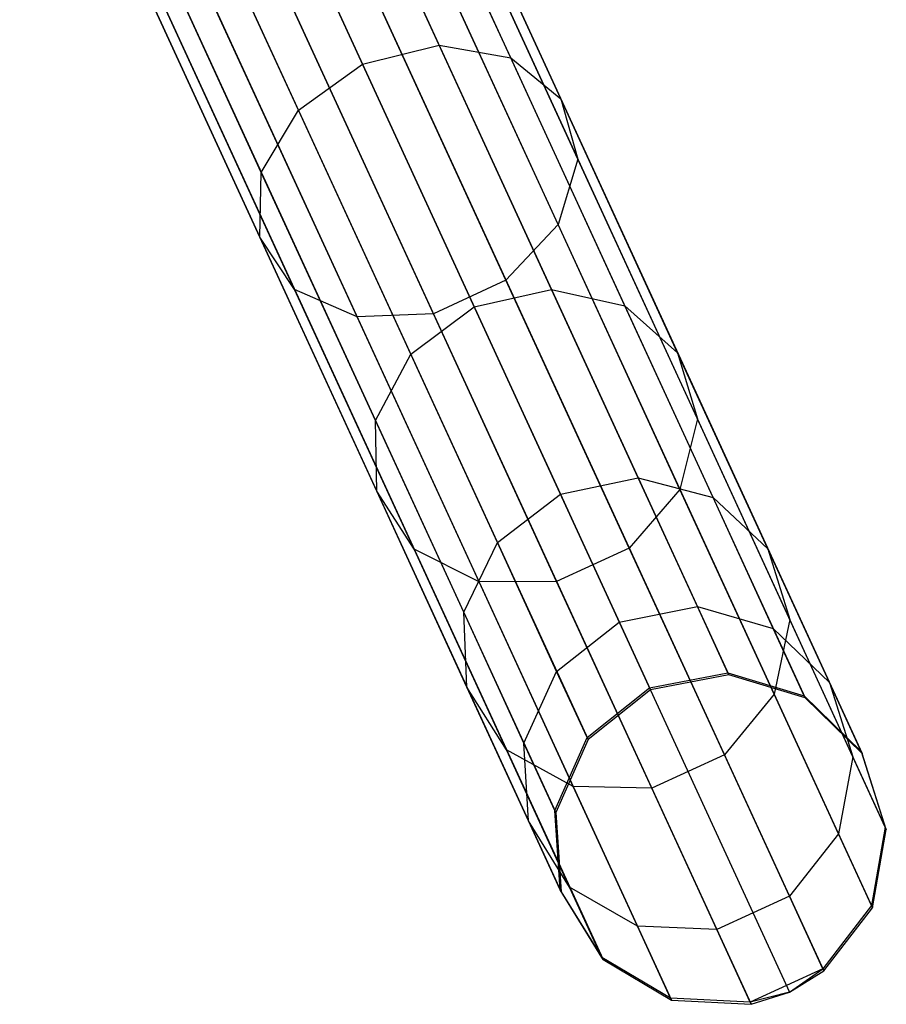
# Model space of a CAD drawing. Extents: x -91 to 92, y -91 to 92.
# Tile 194 of 256: x 34 to 39, y -83 to -77. Entities that reach past the tile are written whole.
import ezdxf

# ---------------------------------------------------------------- set-up
doc = ezdxf.new("R2010")
doc.units = 0
doc.header["$LTSCALE"] = 25.4
doc.layers.get('0').update_dxf_attribs({"linetype": 'CONTINUOUS'})

# ---------------------------------------------------------------- blocks, each defined once
blk = doc.blocks.new('NL2500012258_STL_2')
at = {"color": 0}
for p, q in [((127.1285, -74.2463, 158.8334), (130.3434, -81.2342, 48.8334)), ((127.1285, -74.2463, 158.8334), (130.3434, -81.2342, 48.8334)), ((126.6586, -74.3367, 158.8254), (129.8735, -81.3246, 48.8254)), ((126.6586, -74.3367, 158.8254), (129.8735, -81.3246, 48.8254)), ((127.5863, -74.3842, 158.8555), (130.8013, -81.3721, 48.8555)), ((127.5863, -74.3842, 158.8555), (130.8013, -81.3721, 48.8555)), ((126.2841, -74.6348, 158.8334), (129.4991, -81.6227, 48.8334)), ((126.2841, -74.6348, 158.8334), (129.4991, -81.6227, 48.8334)), ((127.9271, -74.7188, 158.8867), (131.142, -81.7067, 48.8867)), ((127.9271, -74.7188, 158.8867), (131.142, -81.7067, 48.8867)), ((126.091, -75.0722, 158.8555), (129.3059, -82.06, 48.8555)), ((126.091, -75.0722, 158.8555), (129.3059, -82.06, 48.8555)), ((128.0728, -75.1736, 158.9199), (131.2877, -82.1614, 48.9199)), ((128.0728, -75.1736, 158.9199), (131.2877, -82.1614, 48.9199)), ((126.1234, -75.5487, 158.8867), (129.3383, -82.5365, 48.8867)), ((126.1234, -75.5487, 158.8867), (129.3383, -82.5365, 48.8867)), ((127.99, -75.6442, 158.9473), (131.205, -82.632, 48.9473)), ((127.99, -75.6442, 158.9473), (131.205, -82.632, 48.9473)), ((128.6064, -77.4585, 35.5417), (127.7945, -75.6938, 33.4586)), ((128.6064, -77.4585, 35.5417), (127.7945, -75.6938, 33.4586)), ((129.0353, -77.5337, 35.3431), (128.21, -75.7397, 33.2255)), ((129.0353, -77.5337, 35.3431), (128.21, -75.7397, 33.2255)), ((127.3398, -75.8175, 33.5428), (128.1468, -77.5716, 35.6133)), ((127.3398, -75.8175, 33.5428), (128.1468, -77.5716, 35.6133)), ((129.3354, -77.7799, 35.0631), (128.4911, -75.9446, 32.8967)), ((129.3354, -77.7799, 35.0631), (128.4911, -75.9446, 32.8967)), ((126.3739, -75.9552, 158.9199), (129.5889, -82.943, 48.9199)), ((126.3739, -75.9552, 158.9199), (129.5889, -82.943, 48.9199)), ((127.6978, -76.0229, 158.9629), (130.9127, -83.0108, 48.9629)), ((127.6978, -76.0229, 158.9629), (130.9127, -83.0108, 48.9629)), ((127.762, -77.847, 35.5417), (126.9501, -76.0823, 33.4586)), ((127.762, -77.847, 35.5417), (126.9501, -76.0823, 33.4586)), ((127.4925, -76.1492, 158.9649), (130.7074, -83.1371, 48.9649)), ((127.4925, -76.1492, 158.9649), (130.7074, -83.1371, 48.9649)), ((126.7852, -76.1985, 158.9473), (130.0001, -83.1864, 48.9473)), ((126.7852, -76.1985, 158.9473), (130.0001, -83.1864, 48.9473)), ((127.2629, -76.2229, 158.9629), (130.4779, -83.2108, 48.9629)), ((127.2629, -76.2229, 158.9629), (130.4779, -83.2108, 48.9629)), ((129.4379, -78.1408, 34.7659), (128.5734, -76.2616, 32.5477)), ((129.4379, -78.1408, 34.7659), (128.5734, -76.2616, 32.5477)), ((127.54, -78.2217, 35.3431), (126.7147, -76.4277, 33.2255)), ((127.54, -78.2217, 35.3431), (126.7147, -76.4277, 33.2255)), ((129.3194, -78.5336, 34.5194), (128.4381, -76.6181, 32.2583)), ((129.3194, -78.5336, 34.5194), (128.4381, -76.6181, 32.2583)), ((127.5317, -78.6098, 35.0631), (126.6874, -76.7745, 32.8967)), ((127.5317, -78.6098, 35.0631), (126.6874, -76.7745, 32.8967)), ((129.0069, -78.8684, 34.3803), (128.1162, -76.9323, 32.0949)), ((129.0069, -78.8684, 34.3803), (128.1162, -76.9323, 32.0949)), ((127.7391, -78.9224, 34.7659), (126.8745, -77.0432, 32.5477)), ((127.7391, -78.9224, 34.7659), (126.8745, -77.0432, 32.5477)), ((128.1145, -79.0879, 34.5194), (127.2332, -77.1724, 32.2583)), ((128.1145, -79.0879, 34.5194), (127.2332, -77.1724, 32.2583)), ((128.5721, -79.0684, 34.3803), (127.6813, -77.1324, 32.0949)), ((128.5721, -79.0684, 34.3803), (127.6813, -77.1324, 32.0949)), ((128.1468, -77.5716, 35.6133), (128.6064, -77.4585, 35.5417)), ((128.1468, -77.5716, 35.6133), (128.6064, -77.4585, 35.5417)), ((128.6064, -77.4585, 35.5417), (129.0353, -77.5337, 35.3431)), ((129.2799, -78.9224, 37.8903), (128.6064, -77.4585, 35.5417)), ((129.2799, -78.9224, 37.8903), (128.6064, -77.4585, 35.5417)), ((128.6064, -77.4585, 35.5417), (129.0353, -77.5337, 35.3431)), ((129.0353, -77.5337, 35.3431), (129.3354, -77.7799, 35.0631)), ((129.72, -79.0219, 37.7307), (129.0353, -77.5337, 35.3431)), ((129.72, -79.0219, 37.7307), (129.0353, -77.5337, 35.3431)), ((129.0353, -77.5337, 35.3431), (129.3354, -77.7799, 35.0631)), ((127.762, -77.847, 35.5417), (128.1468, -77.5716, 35.6133)), ((127.762, -77.847, 35.5417), (128.1468, -77.5716, 35.6133)), ((128.1468, -77.5716, 35.6133), (128.8163, -79.0267, 37.9478)), ((128.1468, -77.5716, 35.6133), (128.8163, -79.0267, 37.9478)), ((129.3354, -77.7799, 35.0631), (129.4379, -78.1408, 34.7659)), ((130.0359, -79.3024, 37.5057), (129.3354, -77.7799, 35.0631)), ((130.0359, -79.3024, 37.5057), (129.3354, -77.7799, 35.0631)), ((129.3354, -77.7799, 35.0631), (129.4379, -78.1408, 34.7659)), ((127.54, -78.2217, 35.3431), (127.762, -77.847, 35.5417)), ((127.54, -78.2217, 35.3431), (127.762, -77.847, 35.5417)), ((128.4355, -79.3109, 37.8903), (127.762, -77.847, 35.5417)), ((128.4355, -79.3109, 37.8903), (127.762, -77.847, 35.5417)), ((129.4379, -78.1408, 34.7659), (129.3194, -78.5336, 34.5194)), ((129.4379, -78.1408, 34.7659), (129.3194, -78.5336, 34.5194)), ((130.1551, -79.6997, 37.2668), (129.4379, -78.1408, 34.7659)), ((130.1551, -79.6997, 37.2668), (129.4379, -78.1408, 34.7659)), ((127.5317, -78.6098, 35.0631), (127.54, -78.2217, 35.3431)), ((127.5317, -78.6098, 35.0631), (127.54, -78.2217, 35.3431)), ((128.2247, -79.7099, 37.7307), (127.54, -78.2217, 35.3431)), ((128.2247, -79.7099, 37.7307), (127.54, -78.2217, 35.3431)), ((129.3194, -78.5336, 34.5194), (129.0069, -78.8684, 34.3803)), ((129.3194, -78.5336, 34.5194), (129.0069, -78.8684, 34.3803)), ((130.0504, -80.1226, 37.0688), (129.3194, -78.5336, 34.5194)), ((130.0504, -80.1226, 37.0688), (129.3194, -78.5336, 34.5194)), ((127.7391, -78.9224, 34.7659), (127.5317, -78.6098, 35.0631)), ((128.2322, -80.1322, 37.5057), (127.5317, -78.6098, 35.0631)), ((127.7391, -78.9224, 34.7659), (127.5317, -78.6098, 35.0631)), ((128.2322, -80.1322, 37.5057), (127.5317, -78.6098, 35.0631)), ((129.0069, -78.8684, 34.3803), (128.5721, -79.0684, 34.3803)), ((129.0069, -78.8684, 34.3803), (128.5721, -79.0684, 34.3803)), ((129.7458, -80.4745, 36.957), (129.0069, -78.8684, 34.3803)), ((129.7458, -80.4745, 36.957), (129.0069, -78.8684, 34.3803)), ((128.1145, -79.0879, 34.5194), (127.7391, -78.9224, 34.7659)), ((128.4563, -80.4813, 37.2668), (127.7391, -78.9224, 34.7659)), ((128.1145, -79.0879, 34.5194), (127.7391, -78.9224, 34.7659)), ((128.4563, -80.4813, 37.2668), (127.7391, -78.9224, 34.7659)), ((128.8163, -79.0267, 37.9478), (129.2799, -78.9224, 37.8903)), ((128.8163, -79.0267, 37.9478), (129.2799, -78.9224, 37.8903)), ((129.2799, -78.9224, 37.8903), (129.72, -79.0219, 37.7307)), ((129.8, -80.053, 40.4522), (129.2799, -78.9224, 37.8903)), ((129.8, -80.053, 40.4522), (129.2799, -78.9224, 37.8903)), ((129.2799, -78.9224, 37.8903), (129.72, -79.0219, 37.7307)), ((128.5721, -79.0684, 34.3803), (128.1145, -79.0879, 34.5194)), ((128.5721, -79.0684, 34.3803), (128.1145, -79.0879, 34.5194)), ((128.4355, -79.3109, 37.8903), (128.8163, -79.0267, 37.9478)), ((128.4355, -79.3109, 37.8903), (128.8163, -79.0267, 37.9478)), ((129.311, -80.6745, 36.957), (128.5721, -79.0684, 34.3803)), ((129.311, -80.6745, 36.957), (128.5721, -79.0684, 34.3803)), ((128.8163, -79.0267, 37.9478), (129.3333, -80.1505, 40.4944)), ((128.8163, -79.0267, 37.9478), (129.3333, -80.1505, 40.4944)), ((129.72, -79.0219, 37.7307), (130.0359, -79.3024, 37.5057)), ((130.2488, -80.1713, 40.3352), (129.72, -79.0219, 37.7307)), ((130.2488, -80.1713, 40.3352), (129.72, -79.0219, 37.7307)), ((129.72, -79.0219, 37.7307), (130.0359, -79.3024, 37.5057)), ((128.8456, -80.677, 37.0688), (128.1145, -79.0879, 34.5194)), ((128.8456, -80.677, 37.0688), (128.1145, -79.0879, 34.5194)), ((128.2247, -79.7099, 37.7307), (128.4355, -79.3109, 37.8903)), ((128.2247, -79.7099, 37.7307), (128.4355, -79.3109, 37.8903)), ((128.9556, -80.4415, 40.4522), (128.4355, -79.3109, 37.8903)), ((128.9556, -80.4415, 40.4522), (128.4355, -79.3109, 37.8903)), ((130.0359, -79.3024, 37.5057), (130.1551, -79.6997, 37.2668)), ((130.5769, -80.4783, 40.1702), (130.0359, -79.3024, 37.5057)), ((130.5769, -80.4783, 40.1702), (130.0359, -79.3024, 37.5057)), ((130.0359, -79.3024, 37.5057), (130.1551, -79.6997, 37.2668)), ((128.2322, -80.1322, 37.5057), (128.2247, -79.7099, 37.7307)), ((128.7535, -80.8592, 40.3352), (128.2247, -79.7099, 37.7307)), ((128.2322, -80.1322, 37.5057), (128.2247, -79.7099, 37.7307)), ((128.7535, -80.8592, 40.3352), (128.2247, -79.7099, 37.7307)), ((130.1551, -79.6997, 37.2668), (130.0504, -80.1226, 37.0688)), ((130.1551, -79.6997, 37.2668), (130.0504, -80.1226, 37.0688)), ((130.709, -80.9036, 39.995), (130.1551, -79.6997, 37.2668)), ((130.709, -80.9036, 39.995), (130.1551, -79.6997, 37.2668)), ((129.3333, -80.1505, 40.4944), (129.8, -80.053, 40.4522)), ((129.3333, -80.1505, 40.4944), (129.8, -80.053, 40.4522)), ((129.8, -80.053, 40.4522), (130.2488, -80.1713, 40.3352)), ((130.1553, -80.8252, 43.1706), (129.8, -80.053, 40.4522)), ((130.1553, -80.8252, 43.1706), (129.8, -80.053, 40.4522)), ((129.8, -80.053, 40.4522), (130.2488, -80.1713, 40.3352)), ((128.4563, -80.4813, 37.2668), (128.2322, -80.1322, 37.5057)), ((128.7732, -81.3081, 40.1702), (128.2322, -80.1322, 37.5057)), ((128.4563, -80.4813, 37.2668), (128.2322, -80.1322, 37.5057)), ((128.7732, -81.3081, 40.1702), (128.2322, -80.1322, 37.5057)), ((130.0504, -80.1226, 37.0688), (129.7458, -80.4745, 36.957)), ((130.0504, -80.1226, 37.0688), (129.7458, -80.4745, 36.957)), ((130.6151, -81.3499, 39.8497), (130.0504, -80.1226, 37.0688)), ((130.6151, -81.3499, 39.8497), (130.0504, -80.1226, 37.0688)), ((128.9556, -80.4415, 40.4522), (129.3333, -80.1505, 40.4944)), ((128.9556, -80.4415, 40.4522), (129.3333, -80.1505, 40.4944)), ((129.3333, -80.1505, 40.4944), (129.6865, -80.9181, 43.1966)), ((129.3333, -80.1505, 40.4944), (129.6865, -80.9181, 43.1966)), ((130.2488, -80.1713, 40.3352), (130.5769, -80.4783, 40.1702)), ((130.61, -80.9563, 43.0987), (130.2488, -80.1713, 40.3352)), ((130.61, -80.9563, 43.0987), (130.2488, -80.1713, 40.3352)), ((130.2488, -80.1713, 40.3352), (130.5769, -80.4783, 40.1702)), ((128.8456, -80.677, 37.0688), (128.4563, -80.4813, 37.2668)), ((129.0102, -81.6852, 39.995), (128.4563, -80.4813, 37.2668)), ((128.8456, -80.677, 37.0688), (128.4563, -80.4813, 37.2668)), ((129.0102, -81.6852, 39.995), (128.4563, -80.4813, 37.2668)), ((128.7535, -80.8592, 40.3352), (128.9556, -80.4415, 40.4522)), ((128.7535, -80.8592, 40.3352), (128.9556, -80.4415, 40.4522)), ((129.3109, -81.2137, 43.1706), (128.9556, -80.4415, 40.4522)), ((129.3109, -81.2137, 43.1706), (128.9556, -80.4415, 40.4522)), ((129.7458, -80.4745, 36.957), (129.311, -80.6745, 36.957)), ((129.7458, -80.4745, 36.957), (129.311, -80.6745, 36.957)), ((130.3165, -81.7149, 39.7677), (129.7458, -80.4745, 36.957)), ((130.3165, -81.7149, 39.7677), (129.7458, -80.4745, 36.957)), ((130.5769, -80.4783, 40.1702), (130.709, -80.9036, 39.995)), ((130.9463, -81.2814, 42.9974), (130.5769, -80.4783, 40.1702)), ((130.9463, -81.2814, 42.9974), (130.5769, -80.4783, 40.1702)), ((130.5769, -80.4783, 40.1702), (130.709, -80.9036, 39.995)), ((129.311, -80.6745, 36.957), (128.8456, -80.677, 37.0688)), ((129.311, -80.6745, 36.957), (128.8456, -80.677, 37.0688)), ((129.4102, -81.9042, 39.8497), (128.8456, -80.677, 37.0688)), ((129.4102, -81.9042, 39.8497), (128.8456, -80.677, 37.0688)), ((129.8817, -81.9149, 39.7677), (129.311, -80.6745, 36.957)), ((129.8817, -81.9149, 39.7677), (129.311, -80.6745, 36.957)), ((129.6865, -80.9181, 43.1966), (130.1553, -80.8252, 43.1706)), ((129.6865, -80.9181, 43.1966), (130.1553, -80.8252, 43.1706)), ((130.1553, -80.8252, 43.1706), (130.61, -80.9563, 43.0987)), ((130.3378, -81.2219, 45.9852), (130.1553, -80.8252, 43.1706)), ((130.3378, -81.2219, 45.9852), (130.1553, -80.8252, 43.1706)), ((130.1553, -80.8252, 43.1706), (130.61, -80.9563, 43.0987)), ((128.7732, -81.3081, 40.1702), (128.7535, -80.8592, 40.3352)), ((129.1147, -81.6443, 43.0987), (128.7535, -80.8592, 40.3352)), ((128.7732, -81.3081, 40.1702), (128.7535, -80.8592, 40.3352)), ((129.1147, -81.6443, 43.0987), (128.7535, -80.8592, 40.3352)), ((130.709, -80.9036, 39.995), (130.6151, -81.3499, 39.8497)), ((130.709, -80.9036, 39.995), (130.6151, -81.3499, 39.8497)), ((131.0874, -81.7259, 42.8898), (130.709, -80.9036, 39.995)), ((131.0874, -81.7259, 42.8898), (130.709, -80.9036, 39.995)), ((129.3109, -81.2137, 43.1706), (129.6865, -80.9181, 43.1966)), ((129.3109, -81.2137, 43.1706), (129.6865, -80.9181, 43.1966)), ((129.6865, -80.9181, 43.1966), (129.8679, -81.3124, 45.9943)), ((129.6865, -80.9181, 43.1966), (129.8679, -81.3124, 45.9943)), ((130.61, -80.9563, 43.0987), (130.9463, -81.2814, 42.9974)), ((130.7955, -81.3596, 45.96), (130.61, -80.9563, 43.0987)), ((130.7955, -81.3596, 45.96), (130.61, -80.9563, 43.0987)), ((130.61, -80.9563, 43.0987), (130.9463, -81.2814, 42.9974)), ((129.1147, -81.6443, 43.0987), (129.3109, -81.2137, 43.1706)), ((129.1147, -81.6443, 43.0987), (129.3109, -81.2137, 43.1706)), ((129.4934, -81.6103, 45.9852), (129.3109, -81.2137, 43.1706)), ((129.4934, -81.6103, 45.9852), (129.3109, -81.2137, 43.1706)), ((129.8679, -81.3124, 45.9943), (130.3378, -81.2219, 45.9852)), ((129.8679, -81.3124, 45.9943), (130.3378, -81.2219, 45.9852)), ((130.3434, -81.2342, 48.8334), (129.8735, -81.3246, 48.8254)), ((130.3434, -81.2342, 48.8334), (129.8735, -81.3246, 48.8254)), ((130.3378, -81.2219, 45.9852), (130.7955, -81.3596, 45.96)), ((130.3434, -81.2342, 48.8334), (130.3378, -81.2219, 45.9852)), ((130.3434, -81.2342, 48.8334), (130.3378, -81.2219, 45.9852)), ((130.3378, -81.2219, 45.9852), (130.7955, -81.3596, 45.96)), ((130.8013, -81.3721, 48.8555), (130.3434, -81.2342, 48.8334)), ((130.8013, -81.3721, 48.8555), (130.3434, -81.2342, 48.8334)), ((129.0102, -81.6852, 39.995), (128.7732, -81.3081, 40.1702)), ((129.1427, -82.1112, 42.9974), (128.7732, -81.3081, 40.1702)), ((129.0102, -81.6852, 39.995), (128.7732, -81.3081, 40.1702)), ((129.1427, -82.1112, 42.9974), (128.7732, -81.3081, 40.1702)), ((129.4934, -81.6103, 45.9852), (129.8679, -81.3124, 45.9943)), ((129.4934, -81.6103, 45.9852), (129.8679, -81.3124, 45.9943)), ((129.8735, -81.3246, 48.8254), (129.8679, -81.3124, 45.9943)), ((129.8735, -81.3246, 48.8254), (129.8679, -81.3124, 45.9943)), ((130.9463, -81.2814, 42.9974), (131.0874, -81.7259, 42.8898)), ((131.1361, -81.6939, 45.9246), (130.9463, -81.2814, 42.9974)), ((131.1361, -81.6939, 45.9246), (130.9463, -81.2814, 42.9974)), ((130.9463, -81.2814, 42.9974), (131.0874, -81.7259, 42.8898)), ((129.8735, -81.3246, 48.8254), (129.4991, -81.6227, 48.8334)), ((129.8735, -81.3246, 48.8254), (129.4991, -81.6227, 48.8334)), ((130.6151, -81.3499, 39.8497), (130.3165, -81.7149, 39.7677)), ((130.6151, -81.3499, 39.8497), (130.3165, -81.7149, 39.7677)), ((131.0007, -82.1881, 42.8005), (130.6151, -81.3499, 39.8497)), ((131.0007, -82.1881, 42.8005), (130.6151, -81.3499, 39.8497)), ((130.7955, -81.3596, 45.96), (131.1361, -81.6939, 45.9246)), ((130.8013, -81.3721, 48.8555), (130.7955, -81.3596, 45.96)), ((130.8013, -81.3721, 48.8555), (130.7955, -81.3596, 45.96)), ((130.7955, -81.3596, 45.96), (131.1361, -81.6939, 45.9246)), ((131.142, -81.7067, 48.8867), (130.8013, -81.3721, 48.8555)), ((131.142, -81.7067, 48.8867), (130.8013, -81.3721, 48.8555)), ((129.3002, -82.0475, 45.96), (129.4934, -81.6103, 45.9852)), ((129.3002, -82.0475, 45.96), (129.4934, -81.6103, 45.9852)), ((129.4991, -81.6227, 48.8334), (129.4934, -81.6103, 45.9852)), ((129.4991, -81.6227, 48.8334), (129.4934, -81.6103, 45.9852)), ((129.1427, -82.1112, 42.9974), (129.1147, -81.6443, 43.0987)), ((129.3002, -82.0475, 45.96), (129.1147, -81.6443, 43.0987)), ((129.1427, -82.1112, 42.9974), (129.1147, -81.6443, 43.0987)), ((129.3002, -82.0475, 45.96), (129.1147, -81.6443, 43.0987)), ((129.4991, -81.6227, 48.8334), (129.3059, -82.06, 48.8555)), ((129.4991, -81.6227, 48.8334), (129.3059, -82.06, 48.8555)), ((129.4102, -81.9042, 39.8497), (129.0102, -81.6852, 39.995)), ((129.3885, -82.5075, 42.8898), (129.0102, -81.6852, 39.995)), ((129.4102, -81.9042, 39.8497), (129.0102, -81.6852, 39.995)), ((129.3885, -82.5075, 42.8898), (129.0102, -81.6852, 39.995)), ((130.3165, -81.7149, 39.7677), (129.8817, -81.9149, 39.7677)), ((130.3165, -81.7149, 39.7677), (129.8817, -81.9149, 39.7677)), ((130.7063, -82.5621, 42.7502), (130.3165, -81.7149, 39.7677)), ((130.7063, -82.5621, 42.7502), (130.3165, -81.7149, 39.7677)), ((131.0874, -81.7259, 42.8898), (131.0007, -82.1881, 42.8005)), ((131.0874, -81.7259, 42.8898), (131.0007, -82.1881, 42.8005)), ((131.2817, -82.1483, 45.8869), (131.0874, -81.7259, 42.8898)), ((131.2817, -82.1483, 45.8869), (131.0874, -81.7259, 42.8898)), ((131.1361, -81.6939, 45.9246), (131.2817, -82.1483, 45.8869)), ((131.142, -81.7067, 48.8867), (131.1361, -81.6939, 45.9246)), ((131.142, -81.7067, 48.8867), (131.1361, -81.6939, 45.9246)), ((131.1361, -81.6939, 45.9246), (131.2817, -82.1483, 45.8869)), ((131.2877, -82.1614, 48.9199), (131.142, -81.7067, 48.8867)), ((131.2877, -82.1614, 48.9199), (131.142, -81.7067, 48.8867)), ((129.8817, -81.9149, 39.7677), (129.4102, -81.9042, 39.8497)), ((129.7959, -82.7424, 42.8005), (129.4102, -81.9042, 39.8497)), ((129.8817, -81.9149, 39.7677), (129.4102, -81.9042, 39.8497)), ((129.7959, -82.7424, 42.8005), (129.4102, -81.9042, 39.8497)), ((130.2714, -82.7621, 42.7502), (129.8817, -81.9149, 39.7677)), ((130.2714, -82.7621, 42.7502), (129.8817, -81.9149, 39.7677)), ((129.3325, -82.5237, 45.9246), (129.3002, -82.0475, 45.96)), ((129.3059, -82.06, 48.8555), (129.3002, -82.0475, 45.96)), ((129.3325, -82.5237, 45.9246), (129.3002, -82.0475, 45.96)), ((129.3059, -82.06, 48.8555), (129.3002, -82.0475, 45.96)), ((129.3059, -82.06, 48.8555), (129.3383, -82.5365, 48.8867)), ((129.3059, -82.06, 48.8555), (129.3383, -82.5365, 48.8867)), ((129.3885, -82.5075, 42.8898), (129.1427, -82.1112, 42.9974)), ((129.3325, -82.5237, 45.9246), (129.1427, -82.1112, 42.9974)), ((129.3885, -82.5075, 42.8898), (129.1427, -82.1112, 42.9974)), ((129.3325, -82.5237, 45.9246), (129.1427, -82.1112, 42.9974)), ((131.0007, -82.1881, 42.8005), (130.7063, -82.5621, 42.7502)), ((131.0007, -82.1881, 42.8005), (130.7063, -82.5621, 42.7502)), ((131.1988, -82.6187, 45.8557), (131.0007, -82.1881, 42.8005)), ((131.1988, -82.6187, 45.8557), (131.0007, -82.1881, 42.8005)), ((131.2817, -82.1483, 45.8869), (131.1988, -82.6187, 45.8557)), ((131.2817, -82.1483, 45.8869), (131.1988, -82.6187, 45.8557)), ((131.205, -82.632, 48.9473), (131.2877, -82.1614, 48.9199)), ((131.205, -82.632, 48.9473), (131.2877, -82.1614, 48.9199)), ((131.2877, -82.1614, 48.9199), (131.2817, -82.1483, 45.8869)), ((131.2877, -82.1614, 48.9199), (131.2817, -82.1483, 45.8869)), ((129.5828, -82.9299, 45.8869), (129.3325, -82.5237, 45.9246)), ((129.3383, -82.5365, 48.8867), (129.3325, -82.5237, 45.9246)), ((129.5828, -82.9299, 45.8869), (129.3325, -82.5237, 45.9246)), ((129.3383, -82.5365, 48.8867), (129.3325, -82.5237, 45.9246)), ((129.3383, -82.5365, 48.8867), (129.5889, -82.943, 48.9199)), ((129.3383, -82.5365, 48.8867), (129.5889, -82.943, 48.9199)), ((129.7959, -82.7424, 42.8005), (129.3885, -82.5075, 42.8898)), ((129.5828, -82.9299, 45.8869), (129.3885, -82.5075, 42.8898)), ((129.7959, -82.7424, 42.8005), (129.3885, -82.5075, 42.8898)), ((129.5828, -82.9299, 45.8869), (129.3885, -82.5075, 42.8898)), ((130.7063, -82.5621, 42.7502), (130.2714, -82.7621, 42.7502)), ((130.7063, -82.5621, 42.7502), (130.2714, -82.7621, 42.7502)), ((130.9065, -82.9972, 45.8381), (130.7063, -82.5621, 42.7502)), ((130.9065, -82.9972, 45.8381), (130.7063, -82.5621, 42.7502)), ((131.1988, -82.6187, 45.8557), (130.9065, -82.9972, 45.8381)), ((131.1988, -82.6187, 45.8557), (130.9065, -82.9972, 45.8381)), ((131.205, -82.632, 48.9473), (131.1988, -82.6187, 45.8557)), ((131.205, -82.632, 48.9473), (131.1988, -82.6187, 45.8557)), ((130.9127, -83.0108, 48.9629), (131.205, -82.632, 48.9473)), ((130.9127, -83.0108, 48.9629), (131.205, -82.632, 48.9473)), ((130.2714, -82.7621, 42.7502), (129.7959, -82.7424, 42.8005)), ((129.994, -83.173, 45.8557), (129.7959, -82.7424, 42.8005)), ((130.2714, -82.7621, 42.7502), (129.7959, -82.7424, 42.8005)), ((129.994, -83.173, 45.8557), (129.7959, -82.7424, 42.8005)), ((130.4716, -83.1973, 45.8381), (130.2714, -82.7621, 42.7502)), ((130.4716, -83.1973, 45.8381), (130.2714, -82.7621, 42.7502)), ((129.994, -83.173, 45.8557), (129.5828, -82.9299, 45.8869)), ((129.5889, -82.943, 48.9199), (129.5828, -82.9299, 45.8869)), ((129.994, -83.173, 45.8557), (129.5828, -82.9299, 45.8869)), ((129.5889, -82.943, 48.9199), (129.5828, -82.9299, 45.8869)), ((129.5889, -82.943, 48.9199), (130.0001, -83.1864, 48.9473)), ((129.5889, -82.943, 48.9199), (130.0001, -83.1864, 48.9473)), ((130.9065, -82.9972, 45.8381), (130.4716, -83.1973, 45.8381)), ((130.9065, -82.9972, 45.8381), (130.4716, -83.1973, 45.8381)), ((130.7074, -83.1371, 48.9649), (130.9065, -82.9972, 45.8381)), ((130.7074, -83.1371, 48.9649), (130.9065, -82.9972, 45.8381)), ((130.7074, -83.1371, 48.9649), (130.9127, -83.0108, 48.9629)), ((130.7074, -83.1371, 48.9649), (130.9127, -83.0108, 48.9629)), ((130.9127, -83.0108, 48.9629), (130.9065, -82.9972, 45.8381)), ((130.9127, -83.0108, 48.9629), (130.9065, -82.9972, 45.8381)), ((130.7074, -83.1371, 48.9649), (130.4716, -83.1973, 45.8381)), ((130.7074, -83.1371, 48.9649), (130.4716, -83.1973, 45.8381)), ((130.4779, -83.2108, 48.9629), (130.7074, -83.1371, 48.9649)), ((130.4779, -83.2108, 48.9629), (130.7074, -83.1371, 48.9649)), ((130.4716, -83.1973, 45.8381), (129.994, -83.173, 45.8557)), ((130.0001, -83.1864, 48.9473), (129.994, -83.173, 45.8557)), ((130.4716, -83.1973, 45.8381), (129.994, -83.173, 45.8557)), ((130.0001, -83.1864, 48.9473), (129.994, -83.173, 45.8557)), ((130.0001, -83.1864, 48.9473), (130.4779, -83.2108, 48.9629)), ((130.0001, -83.1864, 48.9473), (130.4779, -83.2108, 48.9629)), ((130.4779, -83.2108, 48.9629), (130.4716, -83.1973, 45.8381)), ((130.4779, -83.2108, 48.9629), (130.4716, -83.1973, 45.8381))]:
    blk.add_line(p, q, dxfattribs=at)

msp = doc.modelspace()

# ---------------------------------------------------------------- block references
at = {"color": 0}
msp.add_blockref('NL2500012258_STL_2', (-92.2434, 0.4282, -1717), dxfattribs=at)

doc.saveas('drawing.dxf')
